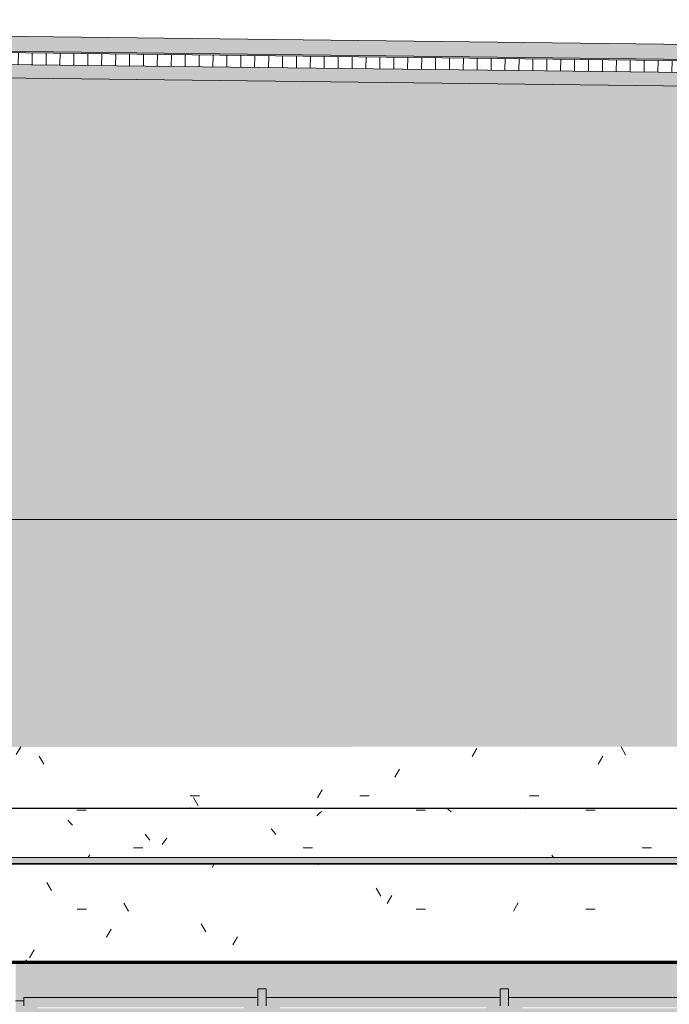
# Model space of a CAD drawing. Header units: millimetres. Extents: x -62758 to 78208, y -26429 to 33271.
# Tile 127 of 256: x -57508 to -55173, y 29732 to 33269. Entities that reach past the tile are written whole.
import ezdxf

# ---------------------------------------------------------------- set-up
doc = ezdxf.new("R2010")
doc.units = ezdxf.units.MM
for name, color, linetype, lineweight in [('A-DETL', 90, 'Continuous', 9), ('A-FLOR', 192, 'Continuous', 18), ('A-FLOR-PATT', 8, 'Continuous', 18), ('A-GENM', 13, 'Continuous', 9), ('A-GLAZ', 151, 'Continuous', 9), ('A-GLAZ-CURT', 52, 'Continuous', 9), ('A-WALL', 113, 'Continuous', 18)]:
    doc.layers.add(name, color=color, linetype=linetype, lineweight=lineweight)
pattern_1 = [(0, (0, 0), (812.8, 203.2), [33.528, -576.072, 33.528, -576.072, -3251.2]), (0, (0, 0), (812.8, 203.2), [-1219.2, 33.528, -1185.672, 33.528, -576.072, -1422.4]), (0, (0, 0), (812.8, 203.2), [-3048, 33.528, -372.872, 33.528, -982.472]), (120, (304.8, 101.6), (-582.37636, 602.30545), [33.528, -576.072, 33.528, -576.072, -3251.2]), (120, (304.8, 101.6), (-582.37636, 602.30545), [-1219.2, 33.528, -1185.672, 33.528, -576.072, -1422.4]), (120, (304.8, 101.6), (-582.37636, 602.30545), [-3048, 33.528, -372.872, 33.528, -982.472]), (240, (406.4, 508), (-230.42364, -805.50545), [33.528, -576.072, 33.528, -576.072, -3251.2]), (240, (406.4, 508), (-230.42364, -805.50545), [-1219.2, 33.528, -1185.672, 33.528, -576.072, -1422.4]), (240, (406.4, 508), (-230.42364, -805.50545), [-3048, 33.528, -372.872, 33.528, -982.472])]

# ---------------------------------------------------------------- blocks, each defined once
blk = doc.blocks.new('FLEX-ESQ_MAXIM-AR_VIDRO-8FL - 700x140cm-8FLS-ALU-3_0cmFolha 2-5517933-PLANTA DE IMPERMEABILIZAÇÃO - TÉRREO')
at = {"layer": 'A-GLAZ', "lineweight": 5}
h = blk.add_hatch(color=252, dxfattribs=at)
h.paths.add_polyline_path([(2628.7, -77.5), (2628.7, -17.5), (2598.7, -17.5), (2598.7, -77.5)])
h.paths.add_polyline_path([(-2598.8, -77.5), (-2598.8, -17.5), (-2628.8, -17.5), (-2628.8, -77.5)])
h.paths.add_polyline_path([(-1727.5, -77.5), (-1727.5, -17.5), (-1757.5, -17.5), (-1757.5, -77.5)])
h.paths.add_polyline_path([(-886.3, -77.5), (-856.3, -77.1), (-856.3, -17.5), (-886.3, -17.5), (-886.3, -69.4)])
h.paths.add_polyline_path([(1757.5, -77.5), (1757.5, -17.5), (1727.5, -17.5), (1727.5, -77.5)])
h.paths.add_polyline_path([(15, -77.5), (15, -17.5), (-15, -17.5), (-15, -77.5)])
h.paths.add_polyline_path([(856.2, -77.5), (886.2, -77.5), (886.2, -17.5), (856.2, -17.5), (856.2, -77.1)])
h = blk.add_hatch(color=252, dxfattribs=at)
h.paths.add_polyline_path([(-539.3, -110), (3500, -110), (3500, -60), (3470, -60), (3470, -77.5), (-3470, -77.5), (-3470, -60), (-3500, -60), (-3500, -110), (-806.3, -110)])
h.paths.add_polyline_path([(2848.3, -86.5), (2678.7, -86.5), (2678.7, -83.5), (3420, -83.5), (3420, -86.5), (2870, -86.5)])
h.paths.add_polyline_path([(2240, -86.5), (1807.5, -86.5), (1807.5, -83.5), (2548.7, -83.5), (2548.7, -86.5), (2276.2, -86.5)])
h.paths.add_polyline_path([(958.4, -86.5), (936.2, -85.7), (936.2, -83.5), (1677.5, -83.5), (1677.5, -86.5), (980.1, -86.5)])
h.paths.add_polyline_path([(482.5, -86.5), (65, -86.5), (65, -83.5), (806.2, -84.5), (806.2, -86.5)])
h.paths.add_polyline_path([(-65, -86.5), (-806.3, -86.5), (-806.3, -83.5), (-65, -83.5)])
h.paths.add_polyline_path([(-1677.5, -86.5), (-1677.5, -83.5), (-936.3, -83.5), (-936.3, -86.5), (-1646.2, -86.5)])
h.paths.add_polyline_path([(-2548.8, -86.5), (-2548.8, -83.5), (-1807.5, -83.5), (-1807.5, -86.5), (-2276.2, -86.5)])
h.paths.add_polyline_path([(-2906.2, -86.5), (-3420, -86.5), (-3420, -83.5), (-2678.8, -83.5), (-2678.8, -86.5), (-2870, -86.5)])
for points in [[(-2805, -77.5), (-2628.8, -77.5), (-2628.8, -47.5), (-3470, -47.5), (-3470, -77.5)], [(-2548.8, -77.5), (-1757.5, -77.5), (-1757.5, -47.5), (-2598.8, -47.5), (-2598.8, -77.5), (-2582.9, -77.5)], [(-1561.1, -77.5), (-886.3, -77.5), (-886.3, -47.5), (-1727.5, -47.5), (-1727.5, -77.5), (-1677.5, -77.5)]]:
    blk.add_hatch(color=252, dxfattribs=at).paths.add_polyline_path(points)
at = {"layer": 'A-GLAZ', "color": 130, "lineweight": 5}
for p, q in [((-2598.8, -17.5), (-2628.8, -17.5)), ((-2628.8, -17.5), (-2628.8, -77.5)), ((-2598.8, -77.5), (-2598.8, -17.5)), ((-1727.5, -17.5), (-1757.5, -17.5)), ((-1757.5, -17.5), (-1757.5, -77.5)), ((-1727.5, -77.5), (-1727.5, -17.5)), ((-3500, -60), (-3470, -60)), ((-3470, -47.5), (-3470, -77.5)), ((-2628.8, -47.5), (-3470, -47.5)), ((-2628.8, -77.5), (-2628.8, -47.5)), ((-2598.8, -47.5), (-2598.8, -77.5)), ((-1757.5, -47.5), (-2598.8, -47.5)), ((-1757.5, -77.5), (-1757.5, -47.5)), ((-1727.5, -47.5), (-1727.5, -77.5)), ((-886.3, -47.5), (-1727.5, -47.5))]:
    blk.add_line(p, q, dxfattribs=at)
blk = doc.blocks.new('FP_204-PLANTA DE IMPERMEABILIZAÇÃO - TÉRREO')
at = {"layer": 'A-GENM', "lineweight": 5}
for p, q in [((-56475.7, 30235.4), (-56475.8, 30235.5)), ((-56475.6, 30235.3), (-56475.7, 30235.4)), ((-56475.5, 30235.2), (-56475.6, 30235.3)), ((-56475.4, 30235.1), (-56475.5, 30235.2)), ((-56475.3, 30235), (-56475.4, 30235.1)), ((-56475.2, 30234.9), (-56475.3, 30235)), ((-56475.1, 30234.8), (-56475.2, 30234.9)), ((-56475, 30234.8), (-56475.1, 30234.8)), ((-56474.9, 30234.7), (-56475, 30234.8)), ((-56474.8, 30234.6), (-56474.9, 30234.7)), ((-56474.7, 30234.6), (-56474.8, 30234.6)), ((-56474.6, 30234.5), (-56474.7, 30234.6)), ((-56474.5, 30234.5), (-56474.6, 30234.5)), ((-56474.4, 30234.5), (-56474.5, 30234.5)), ((-56474.3, 30234.4), (-56474.4, 30234.5)), ((-56474.2, 30234.4), (-56474.3, 30234.4)), ((-56474.1, 30234.4), (-56474.2, 30234.4))]:
    blk.add_line(p, q, dxfattribs=at)
blk = doc.blocks.new('FP_205-PLANTA DE IMPERMEABILIZAÇÃO - TÉRREO')
at = {"layer": 'A-GENM', "lineweight": 5}
for p, q in [((-56934, 30437.5), (-56934.1, 30437.5)), ((-56933.9, 30437.5), (-56934, 30437.5)), ((-56933.8, 30437.4), (-56933.9, 30437.5)), ((-56933.7, 30437.4), (-56933.8, 30437.4)), ((-56933.6, 30437.4), (-56933.7, 30437.4)), ((-56933.5, 30437.3), (-56933.6, 30437.4)), ((-56933.4, 30437.3), (-56933.5, 30437.3)), ((-56933.3, 30437.2), (-56933.4, 30437.3)), ((-56933.2, 30437.2), (-56933.3, 30437.2)), ((-56933.1, 30437.1), (-56933.2, 30437.2)), ((-56933, 30437), (-56933.1, 30437.1)), ((-56932.9, 30436.9), (-56933, 30437)), ((-56932.8, 30436.8), (-56932.9, 30436.9))]:
    blk.add_line(p, q, dxfattribs=at)
blk = doc.blocks.new('FP_206-PLANTA DE IMPERMEABILIZAÇÃO - TÉRREO')
at = {"layer": 'A-GENM', "lineweight": 5}
for p, q in [((-56475.7, 30235.4), (-56475.8, 30235.5)), ((-56475.6, 30235.3), (-56475.7, 30235.4)), ((-56475.5, 30235.2), (-56475.6, 30235.3)), ((-56475.4, 30235.1), (-56475.5, 30235.2)), ((-56475.3, 30235), (-56475.4, 30235.1)), ((-56475.2, 30234.9), (-56475.3, 30235)), ((-56475.1, 30234.8), (-56475.2, 30234.9)), ((-56475, 30234.8), (-56475.1, 30234.8)), ((-56474.9, 30234.7), (-56475, 30234.8)), ((-56474.8, 30234.6), (-56474.9, 30234.7)), ((-56474.7, 30234.6), (-56474.8, 30234.6)), ((-56474.6, 30234.5), (-56474.7, 30234.6)), ((-56474.5, 30234.5), (-56474.6, 30234.5)), ((-56474.4, 30234.5), (-56474.5, 30234.5)), ((-56474.3, 30234.4), (-56474.4, 30234.5)), ((-56474.2, 30234.4), (-56474.3, 30234.4)), ((-56474.1, 30234.4), (-56474.2, 30234.4))]:
    blk.add_line(p, q, dxfattribs=at)
blk = doc.blocks.new('FP_207-PLANTA DE IMPERMEABILIZAÇÃO - TÉRREO')
at = {"layer": 'A-GENM', "lineweight": 5}
for p, q in [((-56934, 30437.5), (-56934.1, 30437.5)), ((-56933.9, 30437.5), (-56934, 30437.5)), ((-56933.8, 30437.4), (-56933.9, 30437.5)), ((-56933.7, 30437.4), (-56933.8, 30437.4)), ((-56933.6, 30437.4), (-56933.7, 30437.4)), ((-56933.5, 30437.3), (-56933.6, 30437.4)), ((-56933.4, 30437.3), (-56933.5, 30437.3)), ((-56933.3, 30437.2), (-56933.4, 30437.3)), ((-56933.2, 30437.2), (-56933.3, 30437.2)), ((-56933.1, 30437.1), (-56933.2, 30437.2)), ((-56933, 30437), (-56933.1, 30437.1)), ((-56932.9, 30436.9), (-56933, 30437)), ((-56932.8, 30436.8), (-56932.9, 30436.9))]:
    blk.add_line(p, q, dxfattribs=at)
blk = doc.blocks.new('FP_208-PLANTA DE IMPERMEABILIZAÇÃO - TÉRREO')
at = {"layer": 'A-GENM', "lineweight": 5}
for p, q in [((-56475.7, 30235.4), (-56475.8, 30235.5)), ((-56475.6, 30235.3), (-56475.7, 30235.4)), ((-56475.5, 30235.2), (-56475.6, 30235.3)), ((-56475.4, 30235.1), (-56475.5, 30235.2)), ((-56475.3, 30235), (-56475.4, 30235.1)), ((-56475.2, 30234.9), (-56475.3, 30235)), ((-56475.1, 30234.8), (-56475.2, 30234.9)), ((-56475, 30234.8), (-56475.1, 30234.8)), ((-56474.9, 30234.7), (-56475, 30234.8)), ((-56474.8, 30234.6), (-56474.9, 30234.7)), ((-56474.7, 30234.6), (-56474.8, 30234.6)), ((-56474.6, 30234.5), (-56474.7, 30234.6)), ((-56474.5, 30234.5), (-56474.6, 30234.5)), ((-56474.4, 30234.5), (-56474.5, 30234.5)), ((-56474.3, 30234.4), (-56474.4, 30234.5)), ((-56474.2, 30234.4), (-56474.3, 30234.4)), ((-56474.1, 30234.4), (-56474.2, 30234.4))]:
    blk.add_line(p, q, dxfattribs=at)
blk = doc.blocks.new('FP_209-PLANTA DE IMPERMEABILIZAÇÃO - TÉRREO')
at = {"layer": 'A-GENM', "lineweight": 5}
for p, q in [((-56934, 30437.5), (-56934.1, 30437.5)), ((-56933.9, 30437.5), (-56934, 30437.5)), ((-56933.8, 30437.4), (-56933.9, 30437.5)), ((-56933.7, 30437.4), (-56933.8, 30437.4)), ((-56933.6, 30437.4), (-56933.7, 30437.4)), ((-56933.5, 30437.3), (-56933.6, 30437.4)), ((-56933.4, 30437.3), (-56933.5, 30437.3)), ((-56933.3, 30437.2), (-56933.4, 30437.3)), ((-56933.2, 30437.2), (-56933.3, 30437.2)), ((-56933.1, 30437.1), (-56933.2, 30437.2)), ((-56933, 30437), (-56933.1, 30437.1)), ((-56932.9, 30436.9), (-56933, 30437)), ((-56932.8, 30436.8), (-56932.9, 30436.9))]:
    blk.add_line(p, q, dxfattribs=at)
blk = doc.blocks.new('FP_210-PLANTA DE IMPERMEABILIZAÇÃO - TÉRREO')
at = {"layer": 'A-GENM', "lineweight": 5}
blk.add_line((-55749.1, 30436.8), (-55749.4, 30436.6), dxfattribs=at)
blk = doc.blocks.new('FP_211-PLANTA DE IMPERMEABILIZAÇÃO - TÉRREO')
at = {"layer": 'A-GENM', "lineweight": 5}
for p, q in [((-56475.7, 30235.4), (-56475.8, 30235.5)), ((-56475.6, 30235.3), (-56475.7, 30235.4)), ((-56475.5, 30235.2), (-56475.6, 30235.3)), ((-56475.4, 30235.1), (-56475.5, 30235.2)), ((-56475.3, 30235), (-56475.4, 30235.1)), ((-56475.2, 30234.9), (-56475.3, 30235)), ((-56475.1, 30234.8), (-56475.2, 30234.9)), ((-56475, 30234.8), (-56475.1, 30234.8)), ((-56474.9, 30234.7), (-56475, 30234.8)), ((-56474.8, 30234.6), (-56474.9, 30234.7)), ((-56474.7, 30234.6), (-56474.8, 30234.6)), ((-56474.6, 30234.5), (-56474.7, 30234.6)), ((-56474.5, 30234.5), (-56474.6, 30234.5)), ((-56474.4, 30234.5), (-56474.5, 30234.5)), ((-56474.3, 30234.4), (-56474.4, 30234.5)), ((-56474.2, 30234.4), (-56474.3, 30234.4)), ((-56474.1, 30234.4), (-56474.2, 30234.4))]:
    blk.add_line(p, q, dxfattribs=at)
blk = doc.blocks.new('FP_212-PLANTA DE IMPERMEABILIZAÇÃO - TÉRREO')
at = {"layer": 'A-GENM', "lineweight": 5}
for p, q in [((-56934.1, 30437.5), (-56934.2, 30437.5)), ((-56934, 30437.5), (-56934.1, 30437.5)), ((-56933.9, 30437.4), (-56934, 30437.5)), ((-56933.8, 30437.4), (-56933.9, 30437.4)), ((-56933.7, 30437.4), (-56933.8, 30437.4)), ((-56933.6, 30437.3), (-56933.7, 30437.4)), ((-56933.5, 30437.3), (-56933.6, 30437.3)), ((-56933.4, 30437.2), (-56933.5, 30437.3)), ((-56933.3, 30437.2), (-56933.4, 30437.2)), ((-56933.2, 30437.1), (-56933.3, 30437.2)), ((-56933.1, 30437), (-56933.2, 30437.1)), ((-56933, 30436.9), (-56933.1, 30437)), ((-56932.9, 30436.8), (-56933, 30436.9))]:
    blk.add_line(p, q, dxfattribs=at)
blk = doc.blocks.new('FP_213-PLANTA DE IMPERMEABILIZAÇÃO - TÉRREO')
at = {"layer": 'A-GENM', "color": 130, "lineweight": 5}
blk.add_line((-57836.4, 30235.6), (-50290.3, 30235.6), dxfattribs=at)
at = {"layer": 'A-GENM', "lineweight": 5}
for p, q in [((-56476.9, 30237.2), (-56477, 30237.4)), ((-56476.8, 30237), (-56476.9, 30237.2)), ((-56476.7, 30236.9), (-56476.8, 30237)), ((-56476.6, 30236.7), (-56476.7, 30236.9)), ((-56476.5, 30236.5), (-56476.6, 30236.7)), ((-56476.4, 30236.4), (-56476.5, 30236.5)), ((-56476.3, 30236.2), (-56476.4, 30236.4)), ((-56476.2, 30236.1), (-56476.3, 30236.2)), ((-56476.1, 30235.9), (-56476.2, 30236.1)), ((-56476, 30235.8), (-56476.1, 30235.9)), ((-56475.9, 30235.7), (-56476, 30235.8)), ((-56475.8, 30235.5), (-56475.9, 30235.7)), ((-56475.7, 30235.4), (-56475.8, 30235.5)), ((-56475.6, 30235.3), (-56475.7, 30235.4)), ((-56475.5, 30235.2), (-56475.6, 30235.3)), ((-56475.4, 30235.1), (-56475.5, 30235.2)), ((-56475.3, 30235), (-56475.4, 30235.1)), ((-56475.2, 30234.9), (-56475.3, 30235)), ((-56475.1, 30234.8), (-56475.2, 30234.9)), ((-56475, 30234.8), (-56475.1, 30234.8)), ((-56474.9, 30234.7), (-56475, 30234.8)), ((-56474.8, 30234.6), (-56474.9, 30234.7)), ((-56474.7, 30234.6), (-56474.8, 30234.6)), ((-56474.6, 30234.5), (-56474.7, 30234.6)), ((-56474.5, 30234.5), (-56474.6, 30234.5)), ((-56474.4, 30234.5), (-56474.5, 30234.5)), ((-56474.3, 30234.4), (-56474.4, 30234.5)), ((-56474.2, 30234.4), (-56474.3, 30234.4)), ((-56474.1, 30234.4), (-56474.2, 30234.4))]:
    blk.add_line(p, q, dxfattribs=at)
blk = doc.blocks.new('FP_214-PLANTA DE IMPERMEABILIZAÇÃO - TÉRREO')
at = {"layer": 'A-GENM', "lineweight": 5}
for p, q in [((-56934.1, 30437.5), (-56934.2, 30437.5)), ((-56934, 30437.5), (-56934.1, 30437.5)), ((-56933.9, 30437.4), (-56934, 30437.5)), ((-56933.8, 30437.4), (-56933.9, 30437.4)), ((-56933.7, 30437.4), (-56933.8, 30437.4)), ((-56933.6, 30437.3), (-56933.7, 30437.4)), ((-56933.5, 30437.3), (-56933.6, 30437.3)), ((-56933.4, 30437.2), (-56933.5, 30437.3)), ((-56933.3, 30437.2), (-56933.4, 30437.2)), ((-56933.2, 30437.1), (-56933.3, 30437.2)), ((-56933.1, 30437), (-56933.2, 30437.1)), ((-56933, 30436.9), (-56933.1, 30437)), ((-56932.9, 30436.8), (-56933, 30436.9))]:
    blk.add_line(p, q, dxfattribs=at)
blk = doc.blocks.new('FP_215-PLANTA DE IMPERMEABILIZAÇÃO - TÉRREO')
at = {"layer": 'A-GENM', "lineweight": 5}
for p, q in [((-57342.4, 30429.5), (-57308.9, 30429.5)), ((-56463.8, 30424.7), (-56472.2, 30417)), ((-56123.2, 30429.5), (-56089.7, 30429.5)), ((-56005.5, 30430.2), (-56013.4, 30436.8)), ((-55997.6, 30423.3), (-56005.5, 30430.2)), ((-55745.6, 30436.8), (-55749.4, 30433.7)), ((-55544.1, 30436.7), (-55544.2, 30436.8)), ((-55513.6, 30429.5), (-55480.1, 30429.5)), ((-57366.7, 30384.4), (-57375, 30393.5)), ((-56472.2, 30417), (-56480.6, 30409)), ((-57358.3, 30375), (-57366.7, 30384.4)), ((-56635.5, 30352.5), (-56643.9, 30362.7)), ((-56627.2, 30342), (-56635.5, 30352.5)), ((-57089.1, 30332.5), (-57097.5, 30343.3)), ((-57080.7, 30321.4), (-57089.1, 30332.5)), ((-57027.3, 30317.8), (-57035.7, 30306.4)), ((-57019, 30329), (-57027.3, 30317.8)), ((-57139.2, 30293.6), (-57105.7, 30293.6)), ((-56529.6, 30293.6), (-56496.1, 30293.6)), ((-55310.4, 30293.6), (-55276.9, 30293.6)), ((-57296.5, 30268.8), (-57302.6, 30259.8)), ((-55629.7, 30259.8), (-55635.2, 30268.1))]:
    blk.add_line(p, q, dxfattribs=at)
blk = doc.blocks.new('FP_216-PLANTA DE IMPERMEABILIZAÇÃO - TÉRREO')
at = {"layer": 'A-GENM', "color": 130, "lineweight": 5}
blk.add_line((-50290.3, 30436.3), (-57836.4, 30436.3), dxfattribs=at)
at = {"layer": 'A-GENM', "lineweight": 5}
for p, q in [((-56934.1, 30437.5), (-56934.2, 30437.5)), ((-56934, 30437.5), (-56934.1, 30437.5)), ((-56933.9, 30437.4), (-56934, 30437.5)), ((-56933.8, 30437.4), (-56933.9, 30437.4)), ((-56933.7, 30437.4), (-56933.8, 30437.4)), ((-56933.6, 30437.3), (-56933.7, 30437.4)), ((-56933.5, 30437.3), (-56933.6, 30437.3)), ((-56933.4, 30437.2), (-56933.5, 30437.3)), ((-56933.3, 30437.2), (-56933.4, 30437.2)), ((-56933.2, 30437.1), (-56933.3, 30437.2)), ((-56933.1, 30437), (-56933.2, 30437.1)), ((-56933, 30436.9), (-56933.1, 30437)), ((-56932.9, 30436.8), (-56933, 30436.9))]:
    blk.add_line(p, q, dxfattribs=at)
blk = doc.blocks.new('Brises23 - Brises-4974138-PLANTA DE IMPERMEABILIZAÇÃO - TÉRREO')
at = {"layer": 'A-GENM', "lineweight": 5}
blk.add_hatch(color=41, dxfattribs=at).paths.add_polyline_path([(-54091.9, 30237.3), (-50290.3, 30237.3), (-50290.3, 30259.2), (-57836.4, 30259.2), (-57836.4, 30237.3), (-54347.3, 30237.3)])
at = {"layer": 'A-GENM', "color": 130, "lineweight": 5}
blk.add_line((-50290.3, 30435.8), (-57836.4, 30435.8), dxfattribs=at)
at = {"layer": 'A-GENM', "color": 90}
for p, q in [((-50290.3, 30259.2), (-57836.4, 30259.2)), ((-57836.4, 30237.3), (-50290.3, 30237.3))]:
    blk.add_line(p, q, dxfattribs=at)
at = {"layer": 'A-GENM', "color": 130, "lineweight": 5}
for name in ['FP_216-PLANTA DE IMPERMEABILIZAÇÃO - TÉRREO', 'FP_215-PLANTA DE IMPERMEABILIZAÇÃO - TÉRREO', 'FP_205-PLANTA DE IMPERMEABILIZAÇÃO - TÉRREO', 'FP_207-PLANTA DE IMPERMEABILIZAÇÃO - TÉRREO', 'FP_209-PLANTA DE IMPERMEABILIZAÇÃO - TÉRREO', 'FP_212-PLANTA DE IMPERMEABILIZAÇÃO - TÉRREO', 'FP_214-PLANTA DE IMPERMEABILIZAÇÃO - TÉRREO', 'FP_210-PLANTA DE IMPERMEABILIZAÇÃO - TÉRREO', 'FP_213-PLANTA DE IMPERMEABILIZAÇÃO - TÉRREO', 'FP_204-PLANTA DE IMPERMEABILIZAÇÃO - TÉRREO', 'FP_206-PLANTA DE IMPERMEABILIZAÇÃO - TÉRREO', 'FP_208-PLANTA DE IMPERMEABILIZAÇÃO - TÉRREO', 'FP_211-PLANTA DE IMPERMEABILIZAÇÃO - TÉRREO']:
    blk.add_blockref(name, (0, 0), dxfattribs=at)
blk = doc.blocks.new('Painel de gradil - Painel de gradil-5668053-PLANTA DE IMPERMEABILIZAÇÃO - TÉRREO')
at = {"layer": 'A-GLAZ-CURT', "lineweight": 5}
blk.add_hatch(color=107, dxfattribs=at).paths.add_polyline_path([(1250, -5), (1249.4, 0), (-1250, 0), (-1250, -5), (1249.5, -5)])
h = blk.add_hatch(dxfattribs=at)
h.set_pattern_fill('FP_152', color=256, style=0, pattern_type=2)
h.set_pattern_definition([(0, (0, -143.74), (0, 141.421), []), (90, (0, -143.736), (-50, 3e-15), [])])
h.paths.add_polyline_path([(1230, -47.1), (1229.5, -5), (-1230, -5), (-1229.3, -47.1), (1230, -47.1)])
at = {"layer": 'A-GLAZ-CURT', "color": 170, "lineweight": 5}
for p, q in [((-1250, 0), (-1250, -5)), ((1250, 0), (-1250, 0)), ((1250, -5), (1250, 0)), ((-1250, -5), (1250, -5))]:
    blk.add_line(p, q, dxfattribs=at)
at = {"layer": 'A-GLAZ-CURT', "color": 130, "lineweight": 5}
blk.add_line((-1230, -47.1), (1230, -47.1), dxfattribs=at)
blk = doc.blocks.new('BE-PMSa-MOD-ARQ-ESCOLA-EX-000-R_0056_rvt-1-PLANTA DE IMPERMEABILIZAÇÃO - TÉRREO')
at = {"layer": 'A-FLOR-PATT', "lineweight": 5}
h = blk.add_hatch(dxfattribs=at)
h.set_pattern_fill('FP_7', color=31, style=0, pattern_type=2)
h.set_pattern_definition(pattern_1)
h.paths.add_polyline_path([(-10009.9, -25663.4), (-10008.9, -25624.4), (-10008, -25624.4), (-10008, -24137.9), (-10009.9, -24137.9), (-10009.9, -24097.9), (-10019.9, -24097.9), (-10019.9, -24017.9), (-9999.9, -24017.9), (-9999.9, -23992.9), (-9967.4, -23992.9), (-9967.4, -23902.2), (-60207.5, -23902.2), (-60207.5, 2852.9), (-58704.3, 2852.9), (-58704.3, 3646), (-59113, 3646), (-59113, 3686), (-58704.3, 3686), (-58704.3, 5586), (-59113, 5586), (-59113, 5626), (-58704.3, 5626), (-58704.3, 31473.9), (-39533.5, 31473.9), (-39533.5, 32847.3), (-62607.5, 33119.3), (-62607.5, -24616.4), (-10625.5, -25651.1)])
h.paths.add_polyline_path([(-56606.3, 16894.4), (-56108, 16894.4), (-56108, 20749.4), (-57852.4, 20749.4), (-57852.4, 20532.9), (-57947, 20532.9), (-57947, 17015.4), (-57852.4, 17015.4), (-57852.4, 16894.4), (-57628.1, 16894.4)])
h = blk.add_hatch(dxfattribs=at)
h.set_pattern_fill('FP_4', color=215, style=0, pattern_type=2)
h.set_pattern_definition(pattern_1)
h.paths.add_polyline_path([(-9894.9, -23902.2), (-9894.9, -23327.9), (-9939.9, -23327.9), (-9939.9, -23357.9), (-10019.9, -23357.9), (-10019.9, -23327.9), (-26607, -23327.9), (-26607, -23325.4), (-59610, -23325.4), (-59610, 2311.5), (-59500, 2311.5), (-59500, 2401), (-59098, 2401), (-59098, 2311.5), (-58107, 2311.5), (-58107, 7537.9), (-58235.9, 7537.9), (-58235.9, 7975.9), (-58107, 7975.9), (-58107, 15242.9), (-58235.9, 15242.9), (-58235.9, 15680.9), (-58107, 15680.9), (-58107, 16678.4), (-58186.4, 16678.4), (-58186.4, 17015.4), (-58107, 17015.4), (-58107, 20532.9), (-58186.4, 20532.9), (-58186.4, 20869.9), (-58107, 20869.9), (-58107, 21622.4), (-58235.9, 21622.4), (-58235.9, 22060.4), (-58107, 22060.4), (-58107, 29481.7), (-58238.4, 29481.7), (-58238.4, 29927), (-58107, 29927), (-58107, 30838.5), (-57817, 30838.5), (-57817, 30656.9), (-45242, 30657), (-45242, 30838.5), (-44952, 30838.5), (-44952, 30656.9), (-44949.5, 30656.9), (-44949.5, 29918.5), (-44820.5, 29918.5), (-44820.5, 29879.1), (-41729.5, 29879.1), (-41729.5, 29893.7), (-41622, 29893.7), (-41622, 30838.5), (-41332, 30838.5), (-41332, 30655.3), (-33747, 30655.6), (-33747, 30838.5), (-33457, 30839.5), (-33457, 31473.9), (-58704.3, 31473.9), (-58704.3, 5626), (-58173, 5626), (-58173, 5586), (-58704.3, 5586), (-58704.3, 3686), (-58173, 3686), (-58173, 3646), (-58704.3, 3646), (-58704.3, 2852.9), (-60207.5, 2852.9), (-60207.5, -23902.2), (-9967.4, -23902.2)])
h.paths.add_polyline_path([(-26295.4, -23618.8), (-26321.3, -23615.4), (-26345.4, -23605.4), (-26366.1, -23589.5), (-26382, -23568.8), (-26392, -23544.7), (-26395.4, -23518.8), (-26392, -23493), (-26382, -23468.8), (-26366.1, -23448.1), (-26345.4, -23432.2), (-26321.3, -23422.2), (-26295.4, -23418.8), (-26269.5, -23422.2), (-26245.4, -23432.2), (-26224.7, -23448.1), (-26208.8, -23468.8), (-26198.8, -23493), (-26195.4, -23518.8), (-26198.8, -23544.7), (-26208.8, -23568.8), (-26224.7, -23589.5), (-26245.4, -23605.4), (-26269.5, -23615.4)])
h.paths.add_polyline_path([(-41607, 29876.6), (-41578, 29876.6), (-41578, 29878.7), (-41607, 29878.4)])
h.paths.add_polyline_path([(-58123.8, 29876.7), (-58107, 29876.7), (-58107.8, 29882), (-58193.4, 29882), (-58193.4, 29876.7), (-58139, 29876.7)])
h.paths.add_polyline_path([(-43358, 31038.4), (-43355.4, 31036), (-43354.2, 31038.4), (-43356.8, 31038.4)])
h.paths.add_polyline_path([(-43359.8, 31038.4), (-43356.8, 31036.1), (-43359, 31038.4)])
h.paths.add_polyline_path([(-43358, 31088.4), (-43354.2, 31089.5), (-43355.5, 31090.7), (-43356.8, 31089.5)])
h.paths.add_polyline_path([(-43359, 31088.4), (-43358, 31088.4), (-43358, 31089.7)])
h.paths.add_polyline_path([(-43355.5, 31120.6), (-43358, 31118.6), (-43353.6, 31118.4), (-43353.6, 31119.4), (-43354.9, 31120.3)])
h.paths.add_polyline_path([(-43351.1, 31038.4), (-43353, 31038.4), (-43352.9, 31036.4), (-43351.9, 31037.5)])
h.paths.add_polyline_path([(-43355.5, 31007.2), (-43360.1, 31008.9), (-43360.4, 31016.3), (-43359.8, 31023.3), (-43360.3, 31032.7), (-43360.5, 31038.4), (-43359.8, 31088.4), (-43359, 31088.4), (-43360.4, 31103.9), (-43359.5, 31115.6), (-43359.8, 31117.8), (-43354.2, 31120.2), (-43351.1, 31119.1), (-43351.9, 31118.3), (-43351.9, 31117.4), (-43350.5, 31108.4), (-43351.2, 31093.1), (-43351, 31088.4), (-43350.5, 31088.4), (-43351.3, 31008), (-43354.7, 31007.3)])
h = blk.add_hatch(dxfattribs=at)
h.set_pattern_fill('FP_4', color=215, style=0, pattern_type=2)
h.set_pattern_definition(pattern_1)
h.paths.add_polyline_path([(-53030.1, 29881.9), (-50241, 29881.9), (-50241, 30309.4), (-50250.3, 30309.4), (-50250.3, 30235.6), (-57796.4, 30236.3), (-57796.4, 30309.4), (-57817, 30309.4), (-57817, 29927), (-57819.5, 29927), (-57819.5, 29881.9), (-53541, 29881.9)])
h.paths.add_polyline_path([(-49453.8, 29881.9), (-49308.4, 29881.9), (-49308.4, 29911.9), (-45758.4, 29911), (-45758.4, 29881.9), (-45239.5, 29881.9), (-45239.5, 29918.5), (-45242, 29918.9), (-45242, 30309.4), (-45261, 30309.4), (-45261, 30235.6), (-49883, 30235.6), (-49883, 29881.9), (-49853.2, 29881.9)])
h.paths.add_polyline_path([(-45602.8, 29888), (-45609, 29889.7), (-45611.6, 29891.7), (-45614.8, 29897.3), (-45613.9, 29905.4), (-45610.5, 29910), (-45606, 29912.6), (-45599.5, 29912.6), (-45593.5, 29908.6), (-45590.7, 29903.8), (-45590.7, 29897.3), (-45593.9, 29891.7), (-45599.5, 29888.4)])
h.paths.add_polyline_path([(-45532.1, 29965.8), (-45557.9, 29969.2), (-45582.1, 29979.2), (-45602.8, 29995.1), (-45618.7, 30015.8), (-45628.7, 30039.9), (-45632.1, 30065.8), (-45628.7, 30091.7), (-45618.7, 30115.8), (-45602.8, 30136.5), (-45582.1, 30152.4), (-45557.9, 30162.4), (-45532.1, 30165.8), (-45506.2, 30162.4), (-45482.1, 30152.4), (-45461.4, 30136.5), (-45445.5, 30115.8), (-45435.5, 30091.7), (-45432.1, 30065.8), (-45435.5, 30039.9), (-45445.5, 30015.8), (-45461.4, 29995.1), (-45482.1, 29979.2), (-45506.2, 29969.2)])
h.paths.add_polyline_path([(-45261, 30379), (-45242, 30379), (-45242, 30656.9), (-49883, 30656.9), (-49883, 30436.3), (-45261, 30435.8), (-45261, 30399.1)])
h.paths.add_polyline_path([(-50241, 30379), (-50241, 30656.9), (-57817, 30656.9), (-57817, 30379), (-57796.4, 30379), (-57796.4, 30436.3), (-50250.3, 30435.8), (-50250.3, 30379)])
at = {"layer": 'A-WALL', "lineweight": 5}
h = blk.add_hatch(color=50, dxfattribs=at)
h.paths.add_polyline_path([(24791.8, 32089.1), (24793.4, 32135.5), (24785.4, 32136.2), (24755.6, 32136.5), (24755.6, 32138.5), (22425.4, 32165.9), (22425.3, 32164), (22385.3, 32164.5), (22385.3, 32166.4), (19925.5, 32195.4), (19925.5, 32193.5), (19885.5, 32193.9), (19885.5, 32195.9), (17425.7, 32224.9), (17425.7, 32222.9), (17385.7, 32223.4), (17385.7, 32225.3), (14925.9, 32254.3), (14925.9, 32252.4), (14885.9, 32252.9), (14885.9, 32254.8), (12426, 32283.8), (12426, 32281.9), (12386, 32282.3), (12386, 32284.3), (9926.2, 32313.3), (9926.2, 32311.3), (9886.2, 32311.8), (9886.2, 32313.7), (7426.4, 32342.7), (7426.4, 32340.8), (7386.4, 32341.3), (7386.4, 32343.2), (4926.6, 32372.2), (4926.5, 32370.3), (4886.5, 32370.7), (4886.5, 32372.7), (2426.7, 32401.7), (2426.7, 32399.7), (2386.7, 32400.2), (2386.7, 32402.1), (-73.1, 32431.1), (-73.1, 32429.2), (-113.1, 32429.7), (-113.1, 32431.6), (-2572.9, 32460.6), (-2572.9, 32458.7), (-2612.9, 32458.7), (-2612.9, 32461.1), (-5072.7, 32490.1), (-5072.8, 32488.1), (-5112.8, 32488.6), (-5112.8, 32490.5), (-7572.6, 32519.5), (-7572.6, 32517.6), (-7612.6, 32518.1), (-7612.6, 32520), (-10072.4, 32549), (-10072.4, 32547.1), (-10112.4, 32547.5), (-10112.4, 32549.5), (-12572.2, 32578.5), (-12572.2, 32576.5), (-12612.2, 32577), (-12612.2, 32578.9), (-15072, 32607.9), (-15072.1, 32606), (-15112.1, 32606.5), (-15112.1, 32608.4), (-17571.9, 32637.4), (-17571.9, 32635.5), (-17611.9, 32635.9), (-17611.9, 32637.9), (-20071.7, 32666.9), (-20071.7, 32664.9), (-20111.7, 32665.4), (-20111.7, 32667.3), (-22571.5, 32696.3), (-22571.5, 32694.4), (-22611.5, 32694.9), (-22611.5, 32696.8), (-25071.3, 32725.8), (-25071.4, 32723.9), (-25111.4, 32724.3), (-25111.4, 32726.3), (-27571.2, 32755.3), (-27571.2, 32753.3), (-27611.2, 32753.8), (-27611.2, 32755.7), (-30071, 32784.7), (-30071, 32782.8), (-30111, 32783.3), (-30111, 32785.2), (-32570.8, 32814.2), (-32570.9, 32812.3), (-32610.8, 32812.7), (-32610.8, 32814.7), (-35070.7, 32843.7), (-35070.7, 32841.7), (-35110.7, 32842.2), (-35110.7, 32844.1), (-37570.5, 32873.1), (-37570.5, 32871.2), (-37610.5, 32871.7), (-37610.5, 32873.6), (-40070.3, 32902.6), (-40070.3, 32900.7), (-40110.3, 32901.1), (-40110.3, 32903.1), (-42570.1, 32932.1), (-42570.2, 32930.1), (-42610.2, 32930.6), (-42610.2, 32932.5), (-45070, 32961.5), (-45070, 32959.6), (-45110, 32960.1), (-45110, 32962), (-47569.8, 32991), (-47569.8, 32989.1), (-47609.8, 32989.5), (-47609.8, 32991.5), (-50069.6, 33020.5), (-50069.6, 33018.5), (-50109.6, 33019), (-50109.6, 33020.9), (-52569.4, 33049.9), (-52569.5, 33048), (-52609.5, 33048.5), (-52609.5, 33050.4), (-55069.3, 33079.4), (-55069.3, 33077.5), (-55109.3, 33077.9), (-55109.3, 33079.9), (-57569.1, 33108.8), (-57569.1, 33106.9), (-57609.1, 33107.4), (-57609.1, 33109.3), (-60068.9, 33138.3), (-60068.9, 33136.4), (-60108.9, 33136.9), (-60108.9, 33138.8), (-62568.7, 33167.8), (-62568.8, 33165.9), (-62607.5, 33165.9), (-62607.5, 33119.3), (24115.6, 32097.1)])
h.paths.add_polyline_path([(24756.2, 32185.5), (24756.3, 32196.5), (24796.3, 32196.3), (24796.2, 32239.1), (-62607.5, 33269.3), (-62607.5, 33226.3), (-62568.1, 33225.8), (-62568.1, 33214.8), (-60108.4, 33185.9), (-60108.2, 33196.9), (-60068.2, 33196.4), (-60068.2, 33185.4), (-57608.5, 33156.4), (-57608.4, 33167.4), (-57568.4, 33166.9), (-57568.4, 33155.9), (-55108.7, 33126.9), (-55108.6, 33137.9), (-55068.6, 33137.4), (-55068.6, 33126.4), (-52608.9, 33097.5), (-52608.8, 33108.5), (-52568.8, 33108), (-52568.8, 33097), (-50109.1, 33068), (-50108.9, 33079), (-50068.9, 33078.5), (-50068.9, 33067.5), (-47609.2, 33038.5), (-47609.1, 33049.5), (-47569.1, 33049.1), (-47569.1, 33038.1), (-45109.4, 33009.1), (-45109.3, 33020.1), (-45069.3, 33019.6), (-45069.3, 33008.6), (-42609.6, 32979.6), (-42609.4, 32990.6), (-42569.4, 32990.1), (-42569.4, 32979.1), (-40109.7, 32950.1), (-40109.6, 32961.1), (-40069.6, 32960.7), (-40069.6, 32949.7), (-37609.9, 32920.7), (-37609.8, 32931.7), (-37569.8, 32931.2), (-37569.8, 32920.2), (-35110.1, 32891.2), (-35110, 32902.2), (-35070, 32901.7), (-35070, 32890.7), (-32610.3, 32861.7), (-32610.1, 32872.7), (-32570.1, 32872.3), (-32570.1, 32861.3), (-30110.4, 32832.3), (-30110.3, 32843.3), (-30070.3, 32842.8), (-30070.3, 32831.8), (-27610.6, 32802.8), (-27610.5, 32813.8), (-27570.5, 32813.3), (-27570.5, 32802.3), (-25110.8, 32773.3), (-25110.7, 32784.3), (-25070.7, 32783.9), (-25070.7, 32772.9), (-22611, 32743.9), (-22610.8, 32754.9), (-22570.8, 32754.4), (-22570.8, 32743.4), (-20111.1, 32714.4), (-20111, 32725.4), (-20071, 32724.9), (-20071, 32713.9), (-17611.3, 32684.9), (-17611.2, 32695.9), (-17571.2, 32695.5), (-17571.2, 32684.5), (-15111.5, 32655.5), (-15111.4, 32666.5), (-15071.4, 32666), (-15071.4, 32655), (-12611.7, 32626), (-12611.5, 32637), (-12571.5, 32636.5), (-12571.5, 32625.5), (-10111.8, 32596.5), (-10111.7, 32607.5), (-10071.7, 32607.1), (-10071.7, 32596.1), (-7612, 32567.1), (-7611.9, 32578.1), (-7571.9, 32577.6), (-7571.9, 32566.6), (-5112.2, 32537.6), (-5112.1, 32548.6), (-5072.1, 32548.1), (-5072.1, 32537.1), (-2612.4, 32508.1), (-2612.2, 32519.1), (-2572.2, 32518.7), (-2572.2, 32507.7), (-112.5, 32478.7), (-112.4, 32489.7), (-72.4, 32489.2), (-72.4, 32478.2), (2387.3, 32449.2), (2387.4, 32460.2), (2427.4, 32459.7), (2427.4, 32448.7), (4887.1, 32419.7), (4887.3, 32430.7), (4927.3, 32430.3), (4927.3, 32419.3), (7387, 32390.3), (7387.1, 32401.3), (7427.1, 32400.8), (7427.1, 32389.8), (9886.8, 32360.8), (9886.9, 32371.8), (9926.9, 32371.3), (9926.9, 32360.3), (12386.6, 32331.3), (12386.7, 32342.3), (12426.7, 32341.9), (12426.7, 32330.9), (14886.4, 32301.9), (14886.6, 32312.9), (14926.6, 32312.4), (14926.6, 32301.4), (17386.3, 32272.4), (17386.4, 32283.4), (17426.4, 32282.9), (17426.4, 32271.9), (19886.1, 32242.9), (19886.2, 32253.9), (19926.2, 32253.5), (19926.2, 32242.5), (22385.9, 32213.5), (22386, 32224.5), (22426, 32224), (22426, 32213), (24755.6, 32185.5)])
blk.add_hatch(color=254, dxfattribs=at).paths.add_polyline_path([(-50523.4, 29744.4), (-50523.4, 29881.9), (-57523.4, 29881.9), (-57523.4, 29744.4), (-57493.4, 29744.4), (-57493.4, 29756.9), (-56652.2, 29756.9), (-56652.2, 29786.9), (-56622.2, 29786.9), (-56622.2, 29756.9), (-55780.9, 29756.9), (-55780.9, 29786.9), (-55750.9, 29786.9), (-55750.9, 29756.9), (-54909.7, 29756.9), (-54909.7, 29786.9), (-54879.7, 29786.9), (-54879.7, 29756.9), (-54038.4, 29756.9), (-54038.4, 29786.9), (-54008.4, 29786.9), (-54008.4, 29756.9), (-53167.2, 29756.9), (-53167.2, 29786.9), (-53137.2, 29786.9), (-53137.2, 29756.9), (-52295.9, 29756.9), (-52295.9, 29786.9), (-52265.9, 29786.9), (-52265.9, 29756.9), (-51424.7, 29756.9), (-51424.7, 29786.9), (-51394.7, 29786.9), (-51394.7, 29756.9), (-50553.4, 29756.9), (-50553.4, 29744.4)])
at = {"layer": 'A-FLOR', "color": 170, "lineweight": 5}
blk.add_line((-33457, 31473.9), (-58704.3, 31473.9), dxfattribs=at)
at = {"layer": 'A-WALL', "color": 170, "lineweight": 5}
for p, q in [((-62607.5, 33269.3), (24796.8, 32239.1)), ((23482, 32104.6), (-62607.5, 33119.3)), ((-57523.4, 29881.9), (-50523.4, 29881.9))]:
    blk.add_line(p, q, dxfattribs=at)
at = {"layer": 'A-GENM', "color": 170, "lineweight": 5}
blk.add_blockref('Brises23 - Brises-4974138-PLANTA DE IMPERMEABILIZAÇÃO - TÉRREO', (40, 0), dxfattribs=at)
at = {"layer": 'A-GLAZ', "color": 170, "lineweight": 5}
blk.add_blockref('FLEX-ESQ_MAXIM-AR_VIDRO-8FL - 700x140cm-8FLS-ALU-3_0cmFolha 2-5517933-PLANTA DE IMPERMEABILIZAÇÃO - TÉRREO', (-54023.4, 29804.4), dxfattribs=at)
at = {"layer": 'A-GLAZ-CURT', "color": 170, "lineweight": 5, "rotation": 359.3246763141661}
blk.add_blockref('Painel de gradil - Painel de gradil-5668053-PLANTA DE IMPERMEABILIZAÇÃO - TÉRREO', (-56338.6, 33141.4), dxfattribs=at)

msp = doc.modelspace()

# ---------------------------------------------------------------- linework, layer by layer
at = {"layer": 'A-DETL', "lineweight": 70}
msp.add_line((-50173, 29881.9), (-57819.5, 29881.9), dxfattribs=at)

# ---------------------------------------------------------------- block references
at = {"lineweight": 5}
msp.add_blockref('BE-PMSa-MOD-ARQ-ESCOLA-EX-000-R_0056_rvt-1-PLANTA DE IMPERMEABILIZAÇÃO - TÉRREO', (0, 0), dxfattribs=at)

doc.saveas('drawing.dxf')
